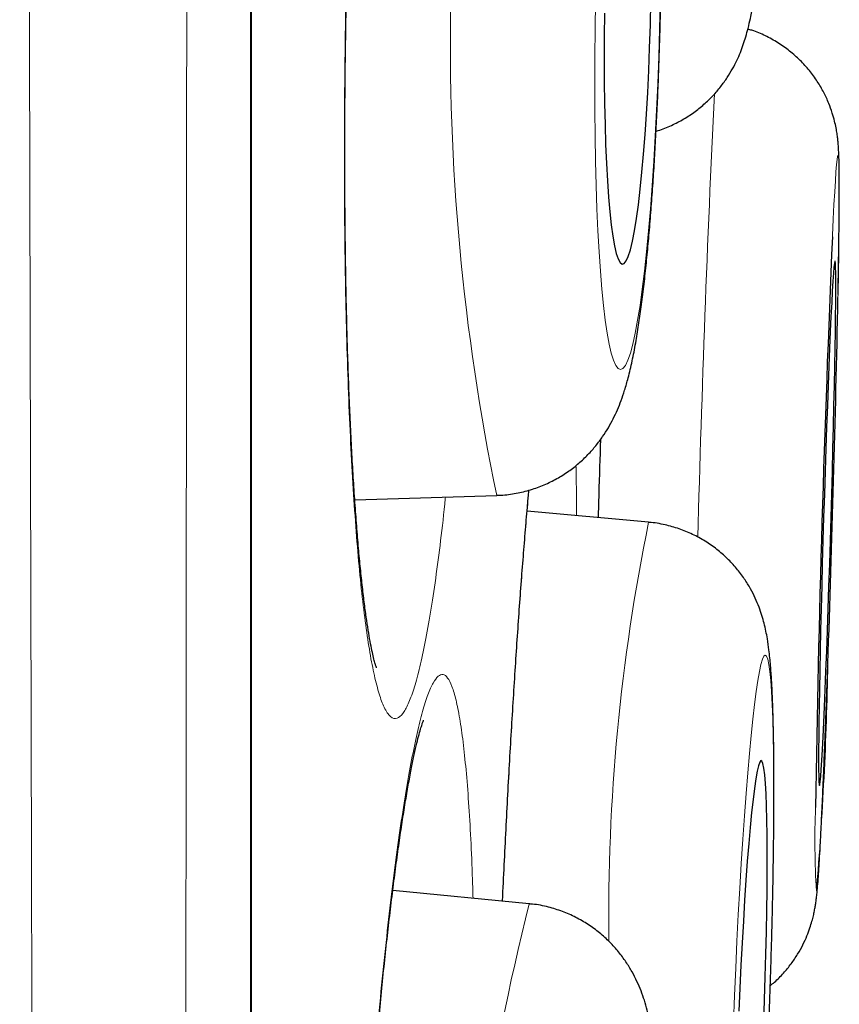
# Model space of a CAD drawing. Header units: millimetres. Extents: x 8 to 960, y 12 to 931.
# Tile 168 of 175: x 734.6 to 736.51, y 908.25 to 910.55. Entities that reach past the tile are written whole.
import ezdxf

# ---------------------------------------------------------------- set-up
doc = ezdxf.new("R2010")
doc.units = ezdxf.units.MM

msp = doc.modelspace()

# ---------------------------------------------------------------- linework, layer by layer
at = {"color": 7, "linetype": 'Continuous', "lineweight": 30}
for p, q in [((735.1396, 896.5484), (735.1396, 929.8833)), ((735.3804, 909.4251), (735.7116, 909.4358)), ((735.7133, 909.436), (735.7116, 909.4358)), ((736.0661, 909.3729), (735.7825, 909.3987)), ((735.7872, 908.4824), (735.4691, 908.5135)), ((735.7872, 908.4824), (735.7889, 908.482))]:
    msp.add_line(p, q, dxfattribs=at)
at = {"color": 8, "linetype": 'Continuous', "lineweight": 0}
msp.add_line((735.1373, 896.518), (735.1373, 913.2158), dxfattribs=at)
at = {"color": 8, "linetype": 'Continuous', "lineweight": 0, "flags": 128}
for points in [[(735.9421, 910.5885), (735.9411, 910.5243), (735.9404, 910.4605), (735.9402, 910.3974), (735.9404, 910.3353), (735.9411, 910.2747), (735.9422, 910.2158), (735.9437, 910.1591), (735.9456, 910.1047), (735.9479, 910.053), (735.9506, 910.0043), (735.9537, 909.9589), (735.9571, 909.917), (735.9609, 909.8789), (735.965, 909.8447), (735.9694, 909.8147), (735.9741, 909.789), (735.979, 909.7678), (735.9841, 909.7512), (735.9894, 909.7392), (735.9949, 909.7321), (736.0005, 909.7297), (736.0061, 909.7321), (736.0119, 909.7392), (736.0177, 909.7512), (736.0235, 909.7678), (736.0292, 909.789), (736.0349, 909.8147), (736.0405, 909.8447), (736.046, 909.8789), (736.0513, 909.917), (736.0564, 909.9589), (736.0613, 910.0043), (736.0659, 910.053), (736.0703, 910.1047), (736.0744, 910.1591), (736.0782, 910.2158), (736.0816, 910.2747), (736.0847, 910.3353), (736.0874, 910.3974), (736.0897, 910.4605), (736.0916, 910.5243), (736.0931, 910.5885)], [(736.5079, 909.8979), (736.5081, 909.9059), (736.5089, 909.9546), (736.5096, 910), (736.5101, 910.0419), (736.5105, 910.08), (736.5108, 910.1142), (736.5108, 910.1443), (736.5108, 910.17), (736.5105, 910.1912), (736.5101, 910.2078), (736.5096, 910.2198), (736.5089, 910.227), (736.5081, 910.2294), (736.5071, 910.2271), (736.506, 910.2199), (736.5047, 910.208), (736.5033, 910.1914), (736.5019, 910.1702), (736.5003, 910.1446), (736.4986, 910.1146), (736.4968, 910.0805), (736.4949, 910.0423), (736.4948, 910.0395)], [(736.3465, 908.2043), (736.3489, 908.2684), (736.351, 908.3322), (736.3528, 908.3953), (736.3544, 908.4573), (736.3557, 908.5179), (736.3567, 908.5767), (736.3574, 908.6334), (736.3579, 908.6878), (736.358, 908.7394), (736.3579, 908.7881), (736.3574, 908.8335), (736.3567, 908.8753), (736.3557, 908.9135), (736.3544, 908.9476), (736.3528, 908.9776), (736.3509, 909.0033), (736.3488, 909.0245), (736.3465, 909.0411), (736.3439, 909.053), (736.3411, 909.0602), (736.3381, 909.0626), (736.3349, 909.0602), (736.3316, 909.053), (736.3281, 909.0411), (736.3245, 909.0245), (736.3207, 909.0033), (736.3169, 908.9776), (736.313, 908.9476), (736.3091, 908.9135), (736.3052, 908.8753), (736.3012, 908.8335), (736.2973, 908.7881), (736.2934, 908.7394), (736.2896, 908.6878), (736.2859, 908.6334), (736.2822, 908.5767), (736.2788, 908.5179), (736.2754, 908.4573), (736.2722, 908.3953), (736.2693, 908.3322), (736.2665, 908.2684), (736.2639, 908.2043)]]:
    msp.add_lwpolyline(points, dxfattribs=at)
at = {"color": 7, "linetype": 'Continuous', "lineweight": 30, "flags": 128}
for points in [[(735.9633, 910.5614), (735.9626, 910.5074), (735.9624, 910.454), (735.9626, 910.4017), (735.9632, 910.3508), (735.9643, 910.3018), (735.9658, 910.2551), (735.9677, 910.2109), (735.9699, 910.1698), (735.9726, 910.1318), (735.9756, 910.0975), (735.9789, 910.067), (735.9825, 910.0406), (735.9864, 910.0185), (735.9906, 910.0008), (735.995, 909.9878), (735.9995, 909.9794), (736.0042, 909.9758), (736.009, 909.977), (736.0138, 909.983), (736.0187, 909.9937), (736.0236, 910.0091), (736.0284, 910.029), (736.0332, 910.0533), (736.0378, 910.0818), (736.0423, 910.1142), (736.0465, 910.1504), (736.0506, 910.19), (736.0544, 910.2327), (736.0579, 910.2781), (736.061, 910.3261), (736.0639, 910.376), (736.0664, 910.4277), (736.0685, 910.4806), (736.0702, 910.5343), (736.0715, 910.5885)], [(736.4647, 908.7582), (736.4655, 908.7605), (736.4665, 908.7677), (736.4676, 908.7796), (736.4688, 908.7961), (736.4702, 908.8171), (736.4716, 908.8424), (736.4731, 908.8719), (736.4747, 908.9052), (736.4764, 908.9422), (736.4781, 908.9826), (736.4798, 909.026), (736.4816, 909.0721), (736.4833, 909.1206), (736.4851, 909.171), (736.4868, 909.223), (736.4886, 909.2761), (736.4902, 909.3299), (736.4918, 909.3841), (736.4934, 909.4382), (736.4948, 909.4918), (736.4962, 909.5444), (736.4975, 909.5956), (736.4986, 909.6451), (736.4996, 909.6925), (736.5005, 909.7373), (736.5013, 909.7793), (736.5019, 909.818), (736.5023, 909.8533), (736.5026, 909.8848), (736.5028, 909.9122), (736.5028, 909.9355), (736.5026, 909.9543), (736.5023, 909.9685), (736.5018, 909.9781), (736.5012, 909.9829), (736.5004, 909.9829), (736.4995, 909.9782), (736.4985, 909.9686), (736.4973, 909.9544), (736.496, 909.9357), (736.4947, 909.9125), (736.4932, 909.8851), (736.4916, 909.8536), (736.49, 909.8184), (736.4883, 909.7796), (736.4866, 909.7377), (736.4849, 909.6929), (736.4831, 909.6456), (736.4813, 909.5961), (736.4796, 909.5449), (736.4778, 909.4923), (736.4761, 909.4387), (736.4745, 909.3846), (736.4729, 909.3305), (736.4714, 909.2766), (736.47, 909.2235), (736.4687, 909.1715), (736.4675, 909.121), (736.4664, 909.0726), (736.4654, 909.0264), (736.4646, 908.983), (736.4639, 908.9426), (736.4634, 908.9056), (736.463, 908.8722), (736.4628, 908.8426), (736.4627, 908.8173), (736.4628, 908.7962), (736.4631, 908.7797), (736.4635, 908.7678), (736.464, 908.7606), (736.4647, 908.7582)], [(736.3347, 908.2043), (736.3367, 908.2584), (736.3384, 908.3121), (736.3398, 908.365), (736.341, 908.4166), (736.3419, 908.4665), (736.3425, 908.5144), (736.3428, 908.5599), (736.3429, 908.6026), (736.3426, 908.6421), (736.342, 908.6783), (736.3412, 908.7107), (736.3401, 908.7392), (736.3387, 908.7634), (736.337, 908.7833), (736.3351, 908.7987), (736.3329, 908.8094), (736.3306, 908.8154), (736.328, 908.8166), (736.3253, 908.813), (736.3224, 908.8047), (736.3194, 908.7916), (736.3162, 908.7739), (736.313, 908.7518), (736.3097, 908.7254), (736.3064, 908.695), (736.303, 908.6606), (736.2997, 908.6228), (736.2964, 908.5816), (736.2932, 908.5375), (736.2901, 908.4907), (736.2871, 908.4418), (736.2843, 908.391), (736.2816, 908.3387), (736.2791, 908.2853), (736.2768, 908.2314)]]:
    msp.add_lwpolyline(points, dxfattribs=at)
at = {"color": 8, "linetype": 'Continuous', "lineweight": 0}
for centre, radius, start, end in [((740.8165, 910.4918), 5.213, 166.0056, 191.6875), ((786.381, 907.9898), 50.2182, 177.27889, 178.46172), ((740.5662, 908.4525), 4.5933, 168.4418, 180.7205), ((728.5854, 909.1772), 7.9001, 355.1717, 359.02331), ((738.5047, 908.6304), 2.0506, 177.8678, 183.3045), ((741.4643, 907.0658), 5.8512, 165.98951, 188.82994)]:
    msp.add_arc(centre, radius, start, end, dxfattribs=at)
at = {"color": 7, "linetype": 'Continuous', "lineweight": 30}
for centre, radius, start, end in [((783.8363, 907.9752), 47.3864, 177.50319, 179.11541), ((682.6182, 910.954), 53.9, 357.96767, 358.87729)]:
    msp.add_arc(centre, radius, start, end, dxfattribs=at)
at = {"color": 8, "linetype": 'Continuous', "lineweight": 0}
for points, knots in [([(734.7092, 895.1413), (734.7092, 895.1415), (734.7092, 895.1438), (734.7089, 895.1612), (734.7084, 895.1943), (734.7077, 895.2425), (734.7068, 895.304), (734.7056, 895.3797), (734.7043, 895.4697), (734.7027, 895.5741), (734.701, 895.6925), (734.6991, 895.825), (734.6971, 895.9714), (734.6949, 896.1294), (734.6928, 896.2984), (734.6906, 896.4777), (734.6884, 896.6696), (734.6862, 896.8736), (734.6839, 897.0893), (734.6817, 897.3166), (734.6794, 897.5556), (734.6771, 897.81), (734.6748, 898.0798), (734.6724, 898.3659), (734.6701, 898.664), (734.6677, 898.9714), (734.6654, 899.2872), (734.6632, 899.6113), (734.6609, 899.9461), (734.6588, 900.292), (734.6566, 900.6487), (734.6546, 901.014), (734.6526, 901.3868), (734.6507, 901.7738), (734.6487, 902.1772), (734.6468, 902.5978), (734.6449, 903.0277), (734.6431, 903.4594), (734.6413, 903.8914), (734.6396, 904.3235), (734.6379, 904.7629), (734.6363, 905.2101), (734.6347, 905.6644), (734.6331, 906.1231), (734.6316, 906.5851), (734.6302, 907.0587), (734.6288, 907.5463), (734.6274, 908.0484), (734.6261, 908.5553), (734.6249, 909.057), (734.6236, 909.5522), (734.6225, 910.0407), (734.6213, 910.5322), (734.6202, 911.027), (734.6191, 911.5246), (734.618, 912.0219), (734.617, 912.5176), (734.616, 913.0208), (734.615, 913.5335), (734.6141, 914.056), (734.6132, 914.5783), (734.6123, 915.0906), (734.6115, 915.5919), (734.6108, 916.0824), (734.61, 916.5712), (734.6093, 917.0588), (734.6086, 917.5444), (734.6079, 918.0252), (734.6072, 918.4999), (734.6065, 918.977), (734.6058, 919.4585), (734.6052, 919.9441), (734.6046, 920.4243), (734.6042, 920.8529), (734.6038, 921.2309), (734.6035, 921.5602), (734.6032, 921.8861), (734.6029, 922.2089), (734.6026, 922.5284), (734.6023, 922.8446), (734.602, 923.1568), (734.6017, 923.4976), (734.6014, 923.8649), (734.6011, 924.2569), (734.6007, 924.6407), (734.6004, 925.0159), (734.6001, 925.3815), (734.5999, 925.7379), (734.5997, 926.0849), (734.5995, 926.4277), (734.5994, 926.7651), (734.5993, 927.0968), (734.5992, 927.417), (734.5991, 927.7202), (734.599, 928.0065), (734.5989, 928.2767), (734.5988, 928.5356), (734.5988, 928.7829), (734.5987, 929.018), (734.5986, 929.2411), (734.5986, 929.4521), (734.5985, 929.6539), (734.5985, 929.8455), (734.5986, 930.026), (734.5986, 930.1925), (734.5987, 930.3344), (734.5988, 930.4548), (734.5988, 930.5565), (734.5988, 930.649), (734.5989, 930.7322), (734.5989, 930.806), (734.5989, 930.8706), (734.5989, 930.9258), (734.5989, 930.9713), (734.5988, 931.0067), (734.5988, 931.0325), (734.5988, 931.0412), (734.5988, 931.0455)], [0, 0, 0, 0, 0.000866, 0.009628, 0.018417, 0.027206, 0.036047, 0.044895, 0.053917, 0.062941, 0.071964, 0.081051, 0.09014, 0.099228, 0.107985, 0.116741, 0.125525, 0.134308, 0.143064, 0.151821, 0.160603, 0.169386, 0.178572, 0.187759, 0.196975, 0.206191, 0.215182, 0.224174, 0.233193, 0.242213, 0.251284, 0.260363, 0.269296, 0.278235, 0.287689, 0.297142, 0.306627, 0.316112, 0.325125, 0.334138, 0.343178, 0.352219, 0.361312, 0.370413, 0.379367, 0.388328, 0.397808, 0.407288, 0.416801, 0.426313, 0.435282, 0.444251, 0.453247, 0.462243, 0.471291, 0.480346, 0.489257, 0.498174, 0.507603, 0.517032, 0.526494, 0.535955, 0.544905, 0.553854, 0.562831, 0.571807, 0.580836, 0.589871, 0.598762, 0.60766, 0.617067, 0.626474, 0.635914, 0.645354, 0.652049, 0.658744, 0.66545, 0.672156, 0.678897, 0.685638, 0.69239, 0.699143, 0.708053, 0.716963, 0.725901, 0.734838, 0.743748, 0.752659, 0.761597, 0.770535, 0.779902, 0.78927, 0.798669, 0.808068, 0.816974, 0.825879, 0.834812, 0.843744, 0.85265, 0.861556, 0.870489, 0.879422, 0.888783, 0.898145, 0.907539, 0.916932, 0.924423, 0.931915, 0.939406, 0.946933, 0.954462, 0.961989, 0.96963, 0.977272, 0.984913, 0.992593, 1, 1, 1, 1]), ([(734.9949, 930.8163), (734.9949, 930.8149), (734.9949, 930.8122), (734.9949, 930.7905), (734.9949, 930.7561), (734.995, 930.7076), (734.995, 930.6451), (734.9951, 930.5683), (734.9951, 930.4769), (734.9951, 930.3714), (734.9951, 930.2521), (734.9951, 930.1204), (734.995, 929.9767), (734.995, 929.8216), (734.995, 929.6537), (734.995, 929.4732), (734.995, 929.2801), (734.995, 929.0745), (734.995, 928.8568), (734.9951, 928.6231), (734.9951, 928.373), (734.9951, 928.1059), (734.9951, 927.8263), (734.995, 927.5391), (734.995, 927.2453), (734.9949, 926.9457), (734.9948, 926.6356), (734.9947, 926.3145), (734.9946, 925.9823), (734.9946, 925.6411), (734.9945, 925.2919), (734.9945, 924.9283), (734.9944, 924.5481), (734.9943, 924.151), (734.9943, 923.7447), (734.9942, 923.3358), (734.9941, 922.925), (734.9939, 922.5129), (734.9938, 922.0935), (734.9936, 921.6673), (734.9935, 921.2347), (734.9933, 920.7961), (734.9931, 920.3516), (734.9929, 919.9015), (734.9928, 919.4462), (734.9926, 918.9849), (734.9925, 918.5178), (734.9923, 918.0478), (734.9921, 917.5766), (734.992, 917.095), (734.9917, 916.6008), (734.9915, 916.094), (734.9912, 915.5848), (734.991, 915.0817), (734.9907, 914.5851), (734.9904, 914.0954), (734.9901, 913.605), (734.9898, 913.1131), (734.9895, 912.6198), (734.9892, 912.1283), (734.9889, 911.6401), (734.9886, 911.1459), (734.9883, 910.6436), (734.9879, 910.1337), (734.9875, 909.6263), (734.9871, 909.1294), (734.9867, 908.6434), (734.9862, 908.1681), (734.9858, 907.6968), (734.9853, 907.2284), (734.9848, 906.7635), (734.9843, 906.3047), (734.9839, 905.8536), (734.9834, 905.4016), (734.9829, 904.947), (734.9824, 904.4906), (734.9819, 904.0415), (734.9813, 903.6078), (734.9808, 903.1893), (734.9802, 902.7858), (734.9795, 902.3902), (734.9789, 902.0018), (734.9782, 901.621), (734.9775, 901.25), (734.9768, 900.89), (734.9761, 900.5342), (734.9754, 900.1817), (734.9746, 899.8336), (734.9739, 899.4966), (734.9731, 899.1792), (734.9724, 898.8804), (734.9716, 898.5996), (734.9708, 898.3292), (734.97, 898.0694), (734.9691, 897.8205), (734.9683, 897.5826), (734.9674, 897.3559), (734.9665, 897.1372), (734.9656, 896.9274), (734.9647, 896.7274), (734.9638, 896.5406), (734.963, 896.3698), (734.9622, 896.2146), (734.9615, 896.0743), (734.9607, 895.9465), (734.9601, 895.8313), (734.9594, 895.729), (734.9588, 895.6396), (734.9583, 895.5632), (734.9578, 895.4989), (734.9574, 895.4475), (734.9571, 895.4104), (734.9569, 895.3869), (734.9569, 895.384), (734.9569, 895.3826)], [0, 0, 0, 0, 0.0088702, 0.0177457, 0.0266229, 0.0354985, 0.0443688, 0.0534185, 0.0624737, 0.0715307, 0.0805859, 0.0896356, 0.0984162, 0.1072002, 0.1159842, 0.1247648, 0.1335455, 0.1423295, 0.1511137, 0.1598944, 0.1691297, 0.1783688, 0.1876079, 0.1968432, 0.2056292, 0.2144185, 0.2232078, 0.2319937, 0.2408493, 0.2497048, 0.2584253, 0.2671457, 0.2763847, 0.2856276, 0.2948705, 0.3041095, 0.3129322, 0.3217616, 0.3305943, 0.3394271, 0.3482564, 0.357079, 0.3659011, 0.3747266, 0.3835522, 0.3923743, 0.4012676, 0.4101609, 0.4189146, 0.4276684, 0.4369483, 0.4462321, 0.4555159, 0.4647957, 0.4736359, 0.4824794, 0.491323, 0.5001631, 0.5090743, 0.5179855, 0.5267582, 0.5355308, 0.5448294, 0.5541319, 0.5634344, 0.572733, 0.5816157, 0.5905017, 0.5993878, 0.6082704, 0.6172242, 0.6261779, 0.6349937, 0.6438094, 0.6531546, 0.6625037, 0.6718529, 0.6811981, 0.6900597, 0.6989247, 0.7077896, 0.7166512, 0.7255822, 0.7345131, 0.7433092, 0.7521053, 0.7614198, 0.7707383, 0.7800569, 0.7893716, 0.7980021, 0.8066357, 0.8152693, 0.8238999, 0.8325306, 0.8411644, 0.8497981, 0.8584288, 0.8674756, 0.8765261, 0.8855766, 0.8946234, 0.903256, 0.9118919, 0.9205277, 0.9291603, 0.9377932, 0.9464294, 0.9550656, 0.9636985, 0.972772, 0.9818494, 0.9909267, 1, 1, 1, 1]), ([(735.5986, 912.1431), (735.5951, 912.1609), (735.5881, 912.1964), (735.5768, 912.2355), (735.5651, 912.2638), (735.5529, 912.2802), (735.5405, 912.2843), (735.5278, 912.2766), (735.515, 912.257), (735.5021, 912.2258), (735.4893, 912.1827), (735.4766, 912.1284), (735.4642, 912.0633), (735.452, 911.988), (735.4403, 911.9025), (735.429, 911.8077), (735.4183, 911.7045), (735.4083, 911.5935), (735.399, 911.4753), (735.3904, 911.3508), (735.3827, 911.221), (735.3758, 911.0869), (735.37, 910.9493), (735.3651, 910.809), (735.3612, 910.6673), (735.3583, 910.5253), (735.3566, 910.3837), (735.3559, 910.2436), (735.3563, 910.1059), (735.3578, 909.9719), (735.3603, 909.8424), (735.3639, 909.7181), (735.3686, 909.6001), (735.3742, 909.4892), (735.3808, 909.3863), (735.3883, 909.292), (735.3966, 909.2068), (735.4057, 909.1315), (735.4156, 909.067), (735.4261, 909.0132), (735.4372, 908.9705), (735.4498, 908.9368), (735.4639, 908.9162), (735.4785, 908.9128), (735.4923, 908.9245), (735.5051, 908.9471), (735.518, 908.9814), (735.5308, 909.027), (735.5434, 909.0841), (735.5558, 909.152), (735.5678, 909.2298), (735.5794, 909.318), (735.5875, 909.3859), (735.5915, 909.4265), (735.5921, 909.432)], [0, 0, 0, 0, 0.019327, 0.038723, 0.058118, 0.077445, 0.096772, 0.116168, 0.135564, 0.15489, 0.174217, 0.193613, 0.213009, 0.232336, 0.251662, 0.271058, 0.290454, 0.309781, 0.329108, 0.348503, 0.367899, 0.387226, 0.406553, 0.425949, 0.445345, 0.464671, 0.483998, 0.503394, 0.52279, 0.542116, 0.561443, 0.580839, 0.600235, 0.619562, 0.638888, 0.658284, 0.67768, 0.697007, 0.716334, 0.735729, 0.755125, 0.774452, 0.798625, 0.822797, 0.842124, 0.86152, 0.880915, 0.900242, 0.919569, 0.938965, 0.958361, 0.977687, 0.997014, 1, 1, 1, 1]), ([(735.8981, 909.3882), (735.8981, 909.3886), (735.8979, 909.4246), (735.8974, 909.4642), (735.8967, 909.4997), (735.8965, 909.5056)], [0, 0, 0, 0, 0.010078, 0.835512, 1, 1, 1, 1]), ([(735.7862, 909.4478), (735.7848, 909.4321), (735.7804, 909.3844), (735.7733, 909.2954), (735.7648, 909.1825), (735.7565, 909.0624), (735.7485, 908.9363), (735.7408, 908.8051), (735.7336, 908.6696), (735.7282, 908.5637), (735.7255, 908.5027), (735.7249, 908.4885)], [0, 0, 0, 0, 0.062658, 0.191213, 0.319767, 0.447864, 0.575961, 0.704516, 0.833071, 0.961168, 1, 1, 1, 1]), ([(735.6331, 908.8599), (735.6306, 908.8788), (735.6255, 908.9167), (735.6168, 908.9593), (735.6073, 908.9913), (735.5972, 909.0114), (735.5864, 909.0194), (735.5751, 909.0154), (735.5633, 908.9996), (735.5511, 908.9721), (735.5386, 908.9327), (735.5259, 908.8819), (735.5131, 908.8203), (735.5002, 908.7483), (735.4874, 908.6659), (735.4748, 908.5741), (735.4624, 908.4736), (735.4503, 908.3651), (735.4386, 908.2491), (735.4274, 908.1266), (735.4168, 907.9985), (735.4069, 907.8658), (735.3977, 907.7293), (735.3892, 907.5898), (735.3816, 907.4486), (735.3749, 907.3067), (735.3692, 907.165), (735.3644, 907.0244), (735.3607, 906.8859), (735.358, 906.7508), (735.3564, 906.6199), (735.3559, 906.494), (735.3564, 906.3739), (735.3581, 906.2608), (735.3608, 906.1555), (735.3646, 906.0584), (735.3693, 905.9703), (735.3751, 905.8919), (735.3818, 905.824), (735.3894, 905.7668), (735.3979, 905.7205), (735.4079, 905.6828), (735.4196, 905.6579), (735.4323, 905.6501), (735.4447, 905.6577), (735.4566, 905.6766), (735.4688, 905.7071), (735.4814, 905.7491), (735.4941, 905.8026), (735.507, 905.8671), (735.5198, 905.9417), (735.5326, 906.0266), (735.5429, 906.1018), (735.5488, 906.1515), (735.5506, 906.1666)], [0, 0, 0, 0, 0.019221, 0.0385106, 0.0578003, 0.0770213, 0.0962423, 0.1155319, 0.1348216, 0.1540426, 0.1732635, 0.1925532, 0.2118429, 0.2310639, 0.2502848, 0.2695745, 0.2888642, 0.3080851, 0.3273061, 0.3465958, 0.3658855, 0.3851064, 0.4043274, 0.4236171, 0.4429067, 0.4621277, 0.4813487, 0.5006384, 0.519928, 0.539149, 0.55837, 0.5776596, 0.5969493, 0.6161703, 0.6353912, 0.6546809, 0.6739706, 0.6931915, 0.7124125, 0.7317022, 0.7509918, 0.7702128, 0.7942504, 0.818288, 0.837509, 0.8567986, 0.8760883, 0.8953093, 0.9145303, 0.9338199, 0.9531096, 0.9723306, 0.9915516, 1, 1, 1, 1]), ([(735.6563, 908.4952), (735.6559, 908.5098), (735.6546, 908.5592), (735.6512, 908.6345), (735.6462, 908.7203), (735.6402, 908.7967), (735.6355, 908.8389), (735.6331, 908.8599)], [0, 0, 0, 0, 0.09496, 0.320817, 0.54748, 0.774143, 1, 1, 1, 1])]:
    msp.add_open_spline(points, degree=3, knots=knots, dxfattribs=at)
at = {"color": 7, "linetype": 'Continuous', "lineweight": 30}
for points, knots in [([(735.431, 909.0333), (735.4311, 909.0332), (735.4312, 909.0328), (735.4301, 909.0358), (735.4281, 909.0423), (735.4251, 909.0534), (735.4214, 909.0688), (735.4173, 909.089), (735.4129, 909.1139), (735.4082, 909.1434), (735.4035, 909.1774), (735.3988, 909.216), (735.3941, 909.259), (735.3896, 909.3061), (735.3853, 909.3572), (735.3812, 909.4121), (735.3773, 909.4704), (735.3737, 909.532), (735.3704, 909.5967), (735.3675, 909.6641), (735.3649, 909.734), (735.3627, 909.8062), (735.3608, 909.8803), (735.3593, 909.9562), (735.3582, 910.0335), (735.3575, 910.1124), (735.3571, 910.1927), (735.3571, 910.2744), (735.3575, 910.357), (735.3583, 910.4403), (735.3595, 910.5241), (735.361, 910.6082), (735.3629, 910.6922), (735.3652, 910.7758), (735.3678, 910.8589), (735.3709, 910.9416), (735.3742, 911.0235), (735.3779, 911.1042), (735.3819, 911.1835), (735.3862, 911.2609), (735.3908, 911.3357), (735.3956, 911.4082), (735.4008, 911.4785), (735.4062, 911.5472), (735.4119, 911.6138), (735.4178, 911.678), (735.424, 911.7395), (735.4303, 911.798), (735.4368, 911.8531), (735.4434, 911.9046), (735.45, 911.9522), (735.4566, 911.9955), (735.4631, 912.0343), (735.4694, 912.0683), (735.4754, 912.0974), (735.4809, 912.1213), (735.4858, 912.14), (735.4898, 912.1535), (735.4927, 912.1621), (735.4946, 912.1668), (735.4947, 912.1671), (735.4947, 912.1671)], [0, 0, 0, 0, 0.003683, 0.014592, 0.026591, 0.039672, 0.053755, 0.068709, 0.084365, 0.100491, 0.117108, 0.134189, 0.151639, 0.169385, 0.187365, 0.205528, 0.223828, 0.242229, 0.260698, 0.279204, 0.297722, 0.316226, 0.334701, 0.353135, 0.371504, 0.389813, 0.408316, 0.426828, 0.445353, 0.463896, 0.482463, 0.501057, 0.519669, 0.538151, 0.55668, 0.575273, 0.593898, 0.612513, 0.631079, 0.649562, 0.667938, 0.685938, 0.704153, 0.7225, 0.740955, 0.759488, 0.778064, 0.796634, 0.815144, 0.833542, 0.851769, 0.869761, 0.887446, 0.904738, 0.921536, 0.937714, 0.953482, 0.967198, 0.979971, 0.991688, 1, 1, 1, 1]), ([(736.082, 910.2856), (736.0827, 910.2858), (736.0943, 910.2886), (736.1155, 910.2974), (736.1448, 910.3118), (736.1715, 910.3291), (736.1954, 910.3482), (736.2165, 910.3686), (736.2346, 910.3898), (736.2497, 910.411), (736.2622, 910.4316), (736.2723, 910.4514), (736.2805, 910.4704), (736.2874, 910.4889), (736.2933, 910.5076), (736.2987, 910.5279), (736.3043, 910.5526), (736.3098, 910.5828), (736.3151, 910.6179), (736.3198, 910.6556), (736.324, 910.6953), (736.328, 910.7377), (736.3318, 910.7833), (736.3352, 910.831), (736.3384, 910.8809), (736.3414, 910.9328), (736.3442, 910.9867), (736.3467, 911.0425), (736.349, 911.0999), (736.3511, 911.1588), (736.3529, 911.2187), (736.3545, 911.2797), (736.3559, 911.3412), (736.3567, 911.3905), (736.3571, 911.4192), (736.3572, 911.4272)], [0, 0, 0, 0, 0.0014625, 0.023021, 0.0440795, 0.0646434, 0.0846983, 0.1042024, 0.1230908, 0.1413202, 0.1589732, 0.1763718, 0.1940717, 0.2126924, 0.233298, 0.2574288, 0.2877706, 0.3306495, 0.3784546, 0.4220234, 0.4632019, 0.5066091, 0.5484922, 0.5894731, 0.6298877, 0.6699225, 0.7096915, 0.749269, 0.7887058, 0.8280386, 0.8672947, 0.9064953, 0.9456577, 0.9847963, 1, 1, 1, 1]), ([(735.7117, 909.4363), (735.715, 909.4363), (735.7303, 909.4362), (735.7569, 909.4402), (735.7907, 909.4482), (735.8225, 909.4598), (735.8521, 909.4743), (735.8791, 909.4914), (735.9034, 909.5103), (735.9248, 909.5306), (735.9433, 909.5516), (735.9592, 909.5729), (735.9726, 909.5941), (735.9839, 909.6151), (735.9938, 909.6363), (736.0026, 909.6585), (736.0109, 909.6831), (736.0195, 909.7134), (736.028, 909.7494), (736.0359, 909.7902), (736.0428, 909.8322), (736.049, 909.8759), (736.0548, 909.9221), (736.0602, 909.9713), (736.0651, 910.0223), (736.0697, 910.0751), (736.0739, 910.1297), (736.0778, 910.1861), (736.0813, 910.244), (736.0845, 910.3033), (736.0873, 910.3637), (736.0897, 910.4251), (736.0918, 910.4871), (736.0933, 910.5417), (736.094, 910.5755), (736.0943, 910.5885)], [0, 0, 0, 0, 0.0062914, 0.0285277, 0.050245, 0.0714958, 0.0923202, 0.1127367, 0.1327536, 0.1523764, 0.1716398, 0.1906752, 0.2097908, 0.2293697, 0.2501089, 0.2730275, 0.2996795, 0.3328175, 0.3784809, 0.425154, 0.4676094, 0.5077997, 0.5501157, 0.5909447, 0.6308534, 0.6701657, 0.709069, 0.7476814, 0.7860821, 0.8243268, 0.8624564, 0.9005024, 0.9384901, 0.9764404, 1, 1, 1, 1]), ([(736.5081, 909.9044), (736.5082, 909.9125), (736.5087, 909.9369), (736.5093, 909.9747), (736.5099, 910.0176), (736.5104, 910.0573), (736.5108, 910.0939), (736.511, 910.1273), (736.511, 910.1573), (736.5109, 910.1842), (736.5106, 910.2086), (736.5102, 910.2277), (736.5094, 910.2437), (736.5086, 910.2561), (736.5074, 910.2682), (736.5059, 910.2798), (736.5036, 910.2935), (736.5, 910.3099), (736.4946, 910.3293), (736.4865, 910.3519), (736.475, 910.3769), (736.4599, 910.4026), (736.4415, 910.4279), (736.4199, 910.4518), (736.3953, 910.4736), (736.3681, 910.4929), (736.3386, 910.509), (736.3149, 910.5195), (736.3009, 910.5233), (736.2976, 910.5242)], [0, 0, 0, 0, 0.028492, 0.085415, 0.142453, 0.199652, 0.257084, 0.314867, 0.373212, 0.432532, 0.493757, 0.559607, 0.601782, 0.636321, 0.656256, 0.674407, 0.691907, 0.709648, 0.729543, 0.752835, 0.779177, 0.807287, 0.83653, 0.866582, 0.897182, 0.928142, 0.959343, 0.990704, 1, 1, 1, 1]), ([(735.9536, 909.566), (735.9523, 909.5235), (735.9504, 909.4628), (735.9487, 909.4019), (735.9481, 909.3836)], [0, 0, 0, 0, 0.69996, 1, 1, 1, 1]), ([(735.7252, 908.4884), (735.7252, 908.4887), (735.7265, 908.5171), (735.7292, 908.573), (735.7333, 908.6557), (735.7376, 908.7371), (735.742, 908.817), (735.7465, 908.8951), (735.7512, 908.9713), (735.7559, 909.0451), (735.7607, 909.1166), (735.7656, 909.1859), (735.7706, 909.2528), (735.7756, 909.3172), (735.7807, 909.3784), (735.7844, 909.422), (735.7865, 909.4442), (735.7868, 909.448)], [0, 0, 0, 0, 0.000814, 0.077295, 0.153729, 0.230048, 0.306194, 0.382113, 0.457764, 0.533117, 0.60802, 0.683168, 0.75852, 0.833792, 0.908993, 0.984125, 1, 1, 1, 1]), ([(736.3469, 908.2043), (736.3473, 908.2151), (736.3485, 908.2465), (736.3503, 908.2983), (736.3522, 908.3594), (736.3539, 908.4199), (736.3553, 908.4793), (736.3565, 908.5374), (736.3574, 908.5941), (736.3581, 908.6489), (736.3585, 908.7018), (736.3586, 908.7525), (736.3585, 908.8009), (736.3581, 908.8467), (736.3573, 908.8899), (736.3563, 908.9305), (736.3549, 908.9687), (736.3531, 909.0048), (736.3506, 909.0401), (736.3475, 909.0712), (736.3439, 909.0974), (736.3401, 909.1181), (736.336, 909.1361), (736.3308, 909.1548), (736.3241, 909.1745), (736.3153, 909.1956), (736.3039, 909.2182), (736.2894, 909.2418), (736.2714, 909.2656), (736.25, 909.2888), (736.2255, 909.3102), (736.1983, 909.3292), (736.1688, 909.3453), (736.1374, 909.3583), (736.1036, 909.3675), (736.0795, 909.3723), (736.0665, 909.3728), (736.066, 909.3728)], [0, 0, 0, 0, 0.019447, 0.05642, 0.093406, 0.130407, 0.167435, 0.204502, 0.241622, 0.278813, 0.316097, 0.353507, 0.391084, 0.428893, 0.467026, 0.505635, 0.544977, 0.585535, 0.62837, 0.676502, 0.710224, 0.731622, 0.750878, 0.768237, 0.784789, 0.801278, 0.818281, 0.836243, 0.855142, 0.874715, 0.894707, 0.914955, 0.93536, 0.955861, 0.976421, 0.999104, 1, 1, 1, 1]), ([(736.4804, 908.9347), (736.4807, 908.9418), (736.4817, 908.9664), (736.4829, 909.0019), (736.484, 909.0307), (736.4843, 909.0407)], [0, 0, 0, 0, 0.2107505, 0.7272112, 1, 1, 1, 1]), ([(736.3495, 908.2909), (736.353, 908.2937), (736.3642, 908.3027), (736.3808, 908.3199), (736.3988, 908.3417), (736.4139, 908.3641), (736.4261, 908.3861), (736.4355, 908.4068), (736.4424, 908.4253), (736.4473, 908.4412), (736.4507, 908.4547), (736.4532, 908.4663), (736.455, 908.4767), (736.4565, 908.4866), (736.4579, 908.4971), (736.4594, 908.5108), (736.4609, 908.5282), (736.4626, 908.5508), (736.4642, 908.577), (736.466, 908.6068), (736.4678, 908.6404), (736.4696, 908.677), (736.4715, 908.7166), (736.4734, 908.7591), (736.4753, 908.8045), (736.4773, 908.8526), (736.479, 908.896), (736.48, 908.9242), (736.4804, 908.9347)], [0, 0, 0, 0, 0.012757, 0.040649, 0.067549, 0.093286, 0.11755, 0.139828, 0.159619, 0.177093, 0.193267, 0.209555, 0.227161, 0.24777, 0.27392, 0.310293, 0.370907, 0.433482, 0.492699, 0.555344, 0.615727, 0.675007, 0.733687, 0.792002, 0.850082, 0.908001, 0.965807, 1, 1, 1, 1]), ([(735.3977, 905.764), (735.3977, 905.7642), (735.3975, 905.7648), (735.396, 905.77), (735.3939, 905.7791), (735.3912, 905.7927), (735.3881, 905.8109), (735.3848, 905.8339), (735.3814, 905.8616), (735.378, 905.8939), (735.3748, 905.9306), (735.3717, 905.9717), (735.3688, 906.017), (735.3662, 906.0664), (735.3639, 906.1196), (735.3619, 906.1765), (735.3602, 906.2367), (735.3589, 906.3001), (735.3579, 906.3663), (735.3573, 906.4353), (735.3571, 906.5065), (735.3573, 906.5799), (735.3578, 906.6552), (735.3588, 906.732), (735.3601, 906.8102), (735.3618, 906.8898), (735.3638, 906.9708), (735.3663, 907.053), (735.3691, 907.136), (735.3722, 907.2196), (735.3757, 907.3035), (735.3796, 907.3877), (735.3837, 907.4716), (735.3882, 907.555), (735.393, 907.6379), (735.398, 907.7201), (735.4034, 907.8015), (735.409, 907.8817), (735.4149, 907.9602), (735.421, 908.0368), (735.4272, 908.1107), (735.4336, 908.1822), (735.4402, 908.2515), (735.4469, 908.319), (735.4539, 908.3843), (735.461, 908.4471), (735.4682, 908.5072), (735.4755, 908.5641), (735.4828, 908.6177), (735.4901, 908.6675), (735.4973, 908.7134), (735.5044, 908.755), (735.5112, 908.792), (735.5177, 908.8243), (735.5237, 908.8515), (735.5292, 908.8735), (735.5338, 908.8901), (735.5374, 908.9017), (735.5398, 908.9083), (735.541, 908.9113), (735.5408, 908.9109), (735.5408, 908.9108)], [0, 0, 0, 0, 0.009493, 0.020904, 0.033468, 0.047125, 0.061753, 0.077185, 0.093239, 0.109696, 0.126543, 0.143791, 0.161357, 0.179178, 0.1972, 0.215379, 0.233676, 0.252057, 0.270494, 0.288958, 0.307425, 0.325872, 0.344284, 0.362653, 0.380955, 0.399195, 0.417623, 0.436058, 0.454506, 0.47297, 0.491456, 0.509969, 0.5285, 0.546899, 0.565344, 0.583853, 0.602394, 0.620926, 0.63941, 0.657812, 0.676108, 0.694041, 0.712172, 0.730434, 0.748805, 0.767255, 0.785747, 0.804235, 0.822664, 0.84098, 0.859124, 0.877031, 0.894624, 0.911812, 0.928481, 0.944494, 0.96003, 0.973325, 0.985583, 0.996709, 1, 1, 1, 1]), ([(736.0856, 907.3122), (736.0861, 907.3232), (736.0875, 907.3548), (736.0896, 907.4072), (736.0916, 907.469), (736.0934, 907.53), (736.0947, 907.5902), (736.0956, 907.6491), (736.0962, 907.7065), (736.0963, 907.7624), (736.096, 907.8163), (736.0953, 907.8682), (736.0942, 907.9179), (736.0927, 907.9654), (736.0906, 908.0106), (736.088, 908.0538), (736.0848, 908.0953), (736.0806, 908.1364), (736.0754, 908.1741), (736.0695, 908.2065), (736.0633, 908.233), (736.0567, 908.2558), (736.0489, 908.2782), (736.0394, 908.3006), (736.0278, 908.3235), (736.0135, 908.3468), (735.9961, 908.3703), (735.9756, 908.3932), (735.9518, 908.4148), (735.9253, 908.4343), (735.8962, 908.4511), (735.8652, 908.4649), (735.8314, 908.4752), (735.8052, 908.481), (735.7899, 908.4818), (735.7872, 908.482)], [0, 0, 0, 0, 0.019891, 0.057708, 0.095541, 0.133401, 0.171306, 0.209274, 0.24733, 0.285503, 0.323832, 0.362369, 0.401187, 0.440393, 0.480153, 0.520738, 0.562628, 0.606795, 0.655614, 0.695047, 0.721902, 0.745936, 0.767383, 0.787383, 0.806855, 0.826318, 0.846108, 0.866374, 0.88704, 0.907974, 0.929068, 0.950254, 0.971488, 0.994976, 1, 1, 1, 1])]:
    msp.add_open_spline(points, degree=3, knots=knots, dxfattribs=at)

doc.saveas('drawing.dxf')
